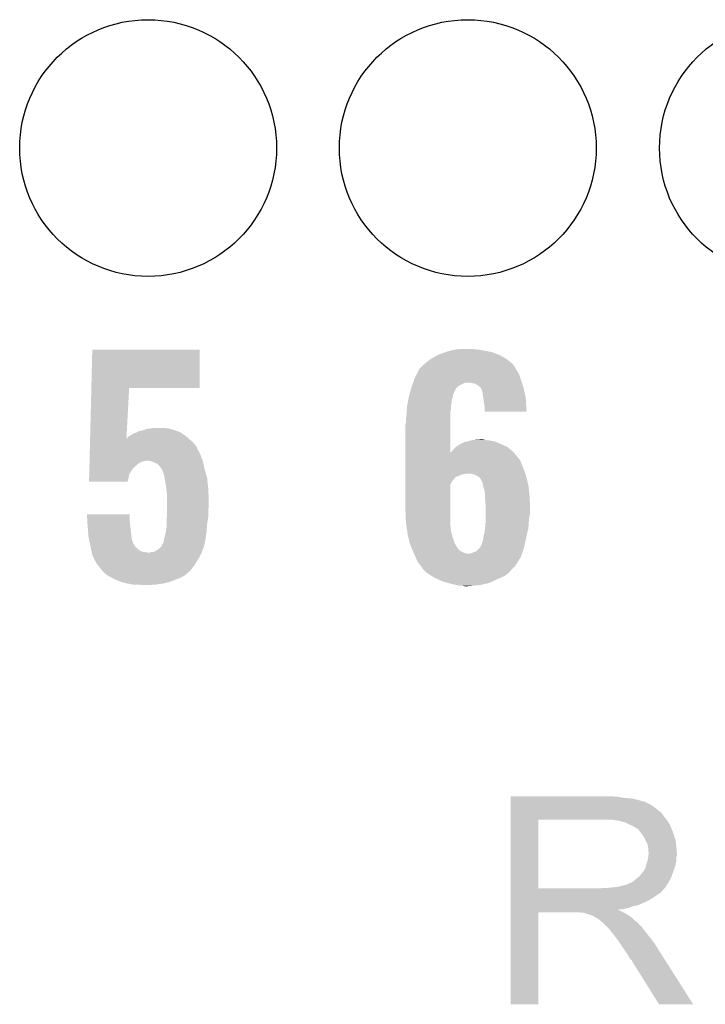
# Model space of a CAD drawing. Extents: x -1.3 to 24.2, y -3.9 to 39.2.
# Tile 31 of 37: x 11.6 to 14.8, y 19.2 to 23.8. Entities that reach past the tile are written whole.
import ezdxf

# ---------------------------------------------------------------- set-up
doc = ezdxf.new("R2010")
doc.units = 0
doc.layers.get('0').update_dxf_attribs({"linetype": 'CONTINUOUS'})
doc.layers.add('ANGLE_11_CLICK_V101_GTO', color=14, linetype='CONTINUOUS')
doc.layers.add('ANGLE_11_CLICK_V101_GTS', color=12, linetype='CONTINUOUS')

# ---------------------------------------------------------------- blocks, each defined once
blk = doc.blocks.new('ROUND_23')
blk.add_circle((0, 0), 0.602)

msp = doc.modelspace()

# ---------------------------------------------------------------- linework, layer by layer
at = {"layer": 'ANGLE_11_CLICK_V101_GTO'}
for points in [[(11.9031, 22.06752), (11.90754, 22.247838), (12.410418, 22.06752), (12.41044, 22.247838)], [(11.90754, 22.247838), (11.907542, 22.24786), (12.41044, 22.247838), (11.907542, 22.24786)], [(13.496832, 22.20468), (13.522962, 22.21992), (13.848078, 22.20468), (13.81978, 22.21992)], [(13.522962, 22.21992), (13.528888, 22.22246), (13.81978, 22.21992), (13.815062, 22.22246)], [(13.528888, 22.22246), (13.54074, 22.22754), (13.815062, 22.22246), (13.801852, 22.22754)], [(13.54074, 22.22754), (13.561052, 22.235158), (13.801852, 22.22754), (13.782042, 22.235158)], [(13.561052, 22.235158), (13.561058, 22.23516), (13.782042, 22.235158), (13.782034, 22.23516)], [(13.561058, 22.23516), (13.58646, 22.24278), (13.782034, 22.23516), (13.74648, 22.24278)], [(13.58646, 22.24278), (13.609322, 22.24786), (13.74648, 22.24278), (13.71346, 22.24786)], [(13.609322, 22.24786), (13.637258, 22.2504), (13.71346, 22.24786), (13.68806, 22.2504)], [(13.439146, 22.156426), (13.451838, 22.169118), (13.893434, 22.156426), (13.886182, 22.169118)], [(13.451838, 22.169118), (13.45184, 22.16912), (13.886182, 22.169118), (13.886182, 22.16912)], [(13.45184, 22.16912), (13.463688, 22.179278), (13.886182, 22.16912), (13.87856, 22.179278)], [(13.463688, 22.179278), (13.466656, 22.181822), (13.87856, 22.179278), (13.876018, 22.181822)], [(13.466656, 22.181822), (13.469618, 22.18436), (13.876018, 22.181822), (13.872916, 22.18436)], [(13.469618, 22.18436), (13.492482, 22.202142), (13.872916, 22.18436), (13.851182, 22.202142)], [(13.492482, 22.202142), (13.496832, 22.20468), (13.851182, 22.202142), (13.848078, 22.20468)], [(13.41882, 22.11324), (13.427708, 22.13102), (13.914968, 22.11324), (13.90904, 22.13102)], [(13.427708, 22.13102), (13.437868, 22.15134), (13.90904, 22.13102), (13.89634, 22.15134)], [(13.437868, 22.15134), (13.43914, 22.153884), (13.89634, 22.15134), (13.894888, 22.153884)], [(13.43914, 22.153884), (13.439146, 22.156426), (13.894888, 22.153884), (13.893434, 22.156426)], [(13.40358, 22.07006), (13.40806, 22.082758), (13.61694, 22.07006), (13.63472, 22.082758)], [(13.40806, 22.082758), (13.41075, 22.090378), (13.63472, 22.082758), (13.649958, 22.090378)], [(13.41075, 22.090378), (13.411648, 22.09292), (13.649958, 22.090378), (13.662658, 22.09292)], [(13.411648, 22.09292), (13.414336, 22.10054), (13.921546, 22.09292), (13.9192, 22.10054)], [(13.414336, 22.10054), (13.41882, 22.11324), (13.9192, 22.10054), (13.914968, 22.11324)], [(13.68806, 22.09038), (13.670278, 22.09292), (13.922328, 22.09038), (13.921546, 22.09292)], [(13.700758, 22.08784), (13.68806, 22.09038), (13.923108, 22.08784), (13.922328, 22.09038)], [(13.710918, 22.08276), (13.700758, 22.08784), (13.924672, 22.08276), (13.923108, 22.08784)], [(13.71854, 22.07768), (13.710918, 22.08276), (13.926234, 22.07768), (13.924672, 22.08276)], [(13.7287, 22.06752), (13.71854, 22.07768), (13.92936, 22.06752), (13.926234, 22.07768)], [(11.897222, 21.828802), (11.9031, 22.0675), (12.06758, 21.828802), (12.080238, 22.0675)], [(11.9031, 22.0675), (11.9031, 22.06752), (12.080238, 22.0675), (12.410418, 22.06752)], [(13.39088, 22.02434), (13.3937, 22.034498), (13.597126, 22.02434), (13.59916, 22.034498)], [(13.3937, 22.034498), (13.39723, 22.0472), (13.59916, 22.034498), (13.60424, 22.0472)], [(13.39723, 22.0472), (13.402872, 22.067516), (13.60424, 22.0472), (13.614398, 22.067516)], [(13.402872, 22.067516), (13.403578, 22.070058), (13.614398, 22.067516), (13.616938, 22.070058)], [(13.403578, 22.070058), (13.40358, 22.07006), (13.616938, 22.070058), (13.61694, 22.07006)], [(13.731234, 22.064986), (13.7287, 22.06752), (13.929958, 22.064986), (13.92936, 22.06752)], [(13.73124, 22.062444), (13.731234, 22.064986), (13.930556, 22.062444), (13.929958, 22.064986)], [(13.736318, 22.049742), (13.73124, 22.062444), (13.933544, 22.049742), (13.930556, 22.062444)], [(13.73886, 22.03196), (13.736318, 22.049742), (13.937728, 22.03196), (13.933544, 22.049742)], [(13.740034, 22.02434), (13.73886, 22.03196), (13.93952, 22.02434), (13.937728, 22.03196)], [(13.382624, 21.971), (13.38326, 21.981162), (13.589, 21.971), (13.589, 21.981162)], [(13.38326, 21.981162), (13.384154, 21.986238), (13.589, 21.981162), (13.589, 21.986238)], [(13.384154, 21.986238), (13.385948, 21.996398), (13.589, 21.986238), (13.59154, 21.996398)], [(13.385948, 21.996398), (13.38774, 22.006556), (13.59154, 21.996398), (13.59154, 22.006556)], [(13.38774, 22.006556), (13.39043, 22.0218), (13.59154, 22.006556), (13.596618, 22.0218)], [(13.39043, 22.0218), (13.39088, 22.02434), (13.596618, 22.0218), (13.597126, 22.02434)], [(13.74394, 21.99894), (13.740034, 22.02434), (13.940858, 21.99894), (13.93952, 22.02434)], [(13.74648, 21.98116), (13.74394, 21.99894), (13.941794, 21.98116), (13.940858, 21.99894)], [(13.74648, 21.976082), (13.74648, 21.98116), (13.94206, 21.976082), (13.941794, 21.98116)], [(13.37818, 21.92274), (13.38072, 21.94052), (13.586464, 21.92274), (13.586462, 21.94052)], [(13.38072, 21.94052), (13.381512, 21.953218), (13.586462, 21.94052), (13.58646, 21.953218)], [(13.381512, 21.953218), (13.382624, 21.971), (13.58646, 21.953218), (13.589, 21.971)], [(13.74648, 21.955782), (13.74648, 21.976082), (13.942038, 21.955782), (13.94206, 21.976082)], [(13.942038, 21.95576), (13.74648, 21.955782), (13.942038, 21.95576), (13.942038, 21.955782)], [(13.37564, 21.894802), (13.37818, 21.907502), (13.586468, 21.894802), (13.586466, 21.907502)], [(13.37564, 21.76526), (13.37564, 21.894802), (13.586482, 21.76526), (13.586468, 21.894802)], [(13.37818, 21.907502), (13.37818, 21.92274), (13.586466, 21.907502), (13.586464, 21.92274)], [(12.080244, 21.841462), (12.0904, 21.846542), (12.346938, 21.841462), (12.33968, 21.846542)], [(12.0904, 21.846542), (12.100562, 21.85416), (12.33968, 21.846542), (12.328798, 21.85416)], [(12.100562, 21.85416), (12.115794, 21.859238), (12.328798, 21.85416), (12.321542, 21.859238)], [(12.115794, 21.859238), (12.1158, 21.85924), (12.321542, 21.859238), (12.321538, 21.85924)], [(12.1158, 21.85924), (12.131044, 21.86686), (12.321538, 21.85924), (12.30059, 21.86686)], [(12.131044, 21.86686), (12.138662, 21.866862), (12.30059, 21.86686), (12.300584, 21.866862)], [(12.138662, 21.866862), (12.14628, 21.8694), (12.300584, 21.866862), (12.293606, 21.8694)], [(12.14628, 21.8694), (12.146284, 21.869402), (12.293606, 21.8694), (12.2936, 21.869402)], [(12.146284, 21.869402), (12.158982, 21.87448), (12.2936, 21.869402), (12.276672, 21.87448)], [(12.158982, 21.87448), (12.17422, 21.87702), (12.276672, 21.87448), (12.268202, 21.87702)], [(12.17422, 21.87702), (12.192002, 21.87956), (12.268202, 21.87702), (12.24788, 21.87956)], [(11.896282, 21.790654), (11.896658, 21.8059), (12.39774, 21.790654), (12.38504, 21.8059)], [(11.896658, 21.8059), (11.89697, 21.8186), (12.38504, 21.8059), (12.37234, 21.8186)], [(11.89697, 21.8186), (11.897222, 21.828802), (12.37234, 21.8186), (12.361006, 21.828802)], [(12.06758, 21.828802), (12.080238, 21.841458), (12.361006, 21.828802), (12.346942, 21.841458)], [(12.080238, 21.841458), (12.080244, 21.841462), (12.346942, 21.841458), (12.346938, 21.841462)], [(13.614402, 21.793202), (13.639804, 21.80844), (13.847564, 21.793202), (13.814042, 21.80844)], [(13.639804, 21.80844), (13.642344, 21.808442), (13.814042, 21.80844), (13.814038, 21.808442)], [(13.642344, 21.808442), (13.647422, 21.810982), (13.814038, 21.808442), (13.80845, 21.810982)], [(13.647422, 21.810982), (13.65504, 21.816058), (13.80845, 21.810982), (13.797282, 21.816058)], [(13.65504, 21.816058), (13.655044, 21.81606), (13.797282, 21.816058), (13.797272, 21.81606)], [(13.655044, 21.81606), (13.665202, 21.816062), (13.797272, 21.81606), (13.797262, 21.816062)], [(13.665202, 21.816062), (13.68044, 21.82114), (13.797262, 21.816062), (13.769338, 21.82114)], [(13.68044, 21.82114), (13.695678, 21.82368), (13.769338, 21.82114), (13.749022, 21.82368)], [(13.695678, 21.82368), (13.728698, 21.82622), (13.749022, 21.82368), (13.738862, 21.82622)], [(11.894718, 21.72716), (11.895344, 21.752558), (12.424756, 21.72716), (12.41552, 21.752558)], [(11.895344, 21.752558), (11.895844, 21.77288), (12.41552, 21.752558), (12.40536, 21.77288)], [(11.895844, 21.77288), (11.896156, 21.785576), (12.40536, 21.77288), (12.397742, 21.785576)], [(11.896156, 21.785576), (11.896282, 21.790654), (12.397742, 21.785576), (12.39774, 21.790654)], [(13.37564, 21.739862), (13.37564, 21.76526), (13.903958, 21.739862), (13.88318, 21.76526)], [(13.586482, 21.76526), (13.589006, 21.765268), (13.88318, 21.76526), (13.883172, 21.765268)], [(13.589006, 21.765268), (13.59103, 21.767798), (13.883172, 21.765268), (13.881102, 21.767798)], [(13.59103, 21.767798), (13.59916, 21.77796), (13.881102, 21.767798), (13.868682, 21.77796)], [(13.59916, 21.77796), (13.611858, 21.790658), (13.868682, 21.77796), (13.85316, 21.790658)], [(13.611858, 21.790658), (13.614402, 21.793202), (13.85316, 21.790658), (13.847564, 21.793202)], [(11.894092, 21.701762), (11.894406, 21.71446), (12.110722, 21.701762), (12.125962, 21.71446)], [(11.894406, 21.71446), (11.894592, 21.722078), (12.125962, 21.71446), (12.141198, 21.722078)], [(11.894592, 21.722078), (11.894656, 21.72462), (12.141198, 21.722078), (12.153898, 21.72462)], [(11.894656, 21.72462), (11.894718, 21.727158), (12.153898, 21.72462), (12.161518, 21.727158)], [(11.894718, 21.727158), (11.894718, 21.72716), (12.161518, 21.727158), (12.164058, 21.72716)], [(12.181836, 21.72462), (12.164058, 21.72716), (12.42568, 21.72462), (12.424756, 21.72716)], [(12.181842, 21.724618), (12.181836, 21.72462), (12.42568, 21.724618), (12.42568, 21.72462)], [(12.19962, 21.717), (12.181842, 21.724618), (12.427314, 21.717), (12.42568, 21.724618)], [(12.212316, 21.71192), (12.19962, 21.717), (12.428402, 21.71192), (12.427314, 21.717)], [(12.222478, 21.70176), (12.212316, 21.71192), (12.43058, 21.70176), (12.428402, 21.71192)], [(13.37564, 21.737318), (13.37564, 21.739862), (13.9065, 21.737318), (13.903958, 21.739862)], [(13.37564, 21.72716), (13.37564, 21.737318), (13.91412, 21.72716), (13.9065, 21.737318)], [(13.37564, 21.70684), (13.37564, 21.72716), (13.92174, 21.70684), (13.91412, 21.72716)], [(13.37564, 21.681442), (13.37564, 21.70684), (13.9319, 21.681442), (13.92174, 21.70684)], [(11.892716, 21.645878), (11.893092, 21.661118), (12.0777, 21.645878), (12.08024, 21.661118)], [(11.893092, 21.661118), (11.893718, 21.686518), (12.08024, 21.661118), (12.095478, 21.686518)], [(11.893718, 21.686518), (11.894092, 21.701762), (12.095478, 21.686518), (12.110722, 21.701762)], [(12.230098, 21.6916), (12.222478, 21.70176), (12.432756, 21.6916), (12.43058, 21.70176)], [(12.23137, 21.68906), (12.230098, 21.6916), (12.4333, 21.68906), (12.432756, 21.6916)], [(12.23264, 21.686522), (12.23137, 21.68906), (12.434048, 21.686522), (12.4333, 21.68906)], [(12.237716, 21.678906), (12.23264, 21.686522), (12.436288, 21.678906), (12.434048, 21.686522)], [(12.23772, 21.676364), (12.237716, 21.678906), (12.437034, 21.676364), (12.436288, 21.678906)], [(12.245338, 21.656044), (12.23772, 21.676364), (12.443012, 21.656044), (12.437034, 21.676364)], [(13.37564, 21.6662), (13.37564, 21.681442), (13.93698, 21.6662), (13.9319, 21.681442)], [(13.37564, 21.66366), (13.37564, 21.6662), (13.6525, 21.66366), (13.665202, 21.6662)], [(13.37564, 21.66112), (13.37564, 21.66366), (13.637262, 21.66112), (13.6525, 21.66366)], [(13.37564, 21.650962), (13.37564, 21.66112), (13.616944, 21.650962), (13.637262, 21.66112)], [(13.693142, 21.663658), (13.682978, 21.6662), (13.937828, 21.663658), (13.93698, 21.6662)], [(13.71092, 21.656038), (13.693142, 21.663658), (13.940366, 21.656038), (13.937828, 21.663658)], [(11.89228, 21.628122), (11.892716, 21.645878), (12.072608, 21.628122), (12.0777, 21.645878)], [(12.072602, 21.6281), (11.89228, 21.628122), (12.072602, 21.6281), (12.072608, 21.628122)], [(12.24647, 21.645878), (12.245338, 21.656044), (12.446, 21.645878), (12.443012, 21.656044)], [(12.24788, 21.633182), (12.24647, 21.645878), (12.44727, 21.633182), (12.446, 21.645878)], [(12.25296, 21.61032), (12.24788, 21.633182), (12.449556, 21.61032), (12.44727, 21.633182)], [(13.37564, 21.65096), (13.37564, 21.650962), (13.611868, 21.65096), (13.616944, 21.650962)], [(13.37564, 21.640802), (13.37564, 21.65096), (13.60424, 21.640802), (13.611868, 21.65096)], [(13.37564, 21.63064), (13.37564, 21.640802), (13.594082, 21.63064), (13.60424, 21.640802)], [(13.37564, 21.615404), (13.37564, 21.63064), (13.586462, 21.615404), (13.594082, 21.63064)], [(13.37564, 21.49094), (13.37564, 21.615404), (13.58646, 21.49094), (13.586462, 21.615404)], [(13.717694, 21.65096), (13.71092, 21.656038), (13.942058, 21.65096), (13.940366, 21.656038)], [(13.721082, 21.64842), (13.717694, 21.65096), (13.942694, 21.64842), (13.942058, 21.65096)], [(13.72616, 21.645866), (13.721082, 21.64842), (13.943332, 21.645866), (13.942694, 21.64842)], [(13.726162, 21.643336), (13.72616, 21.645866), (13.943966, 21.643336), (13.943332, 21.645866)], [(13.736322, 21.625556), (13.726162, 21.643336), (13.94841, 21.625556), (13.943966, 21.643336)], [(13.73971, 21.610318), (13.736322, 21.625556), (13.95222, 21.610318), (13.94841, 21.625556)], [(12.254484, 21.59508), (12.25296, 21.61032), (12.45108, 21.59508), (12.449556, 21.61032)], [(12.2555, 21.58492), (12.254484, 21.59508), (12.451522, 21.58492), (12.45108, 21.59508)], [(12.25804, 21.56206), (12.2555, 21.58492), (12.452516, 21.56206), (12.451522, 21.58492)], [(13.741402, 21.6027), (13.73971, 21.610318), (13.953022, 21.6027), (13.95222, 21.610318)], [(13.74648, 21.587456), (13.741402, 21.6027), (13.954628, 21.587456), (13.953022, 21.6027)], [(13.74648, 21.582378), (13.74648, 21.587456), (13.955162, 21.582378), (13.954628, 21.587456)], [(13.74902, 21.567138), (13.74648, 21.582378), (13.956766, 21.567138), (13.955162, 21.582378)], [(13.74902, 21.56206), (13.74902, 21.567138), (13.9573, 21.56206), (13.956766, 21.567138)], [(12.25804, 21.53666), (12.25804, 21.56206), (12.45362, 21.53666), (12.452516, 21.56206)], [(12.25804, 21.51634), (12.25804, 21.53666), (12.45362, 21.51634), (12.45362, 21.53666)], [(13.74902, 21.54936), (13.74902, 21.56206), (13.957936, 21.54936), (13.9573, 21.56206)], [(13.75156, 21.516342), (13.74902, 21.54936), (13.959586, 21.516342), (13.957936, 21.54936)], [(11.882144, 21.475678), (11.882142, 21.475698), (12.08278, 21.475678), (11.882142, 21.475698)], [(11.884188, 21.44268), (11.882144, 21.475678), (12.08278, 21.44268), (12.08278, 21.475678)], [(12.25804, 21.493478), (12.25804, 21.51634), (12.45108, 21.493478), (12.45362, 21.51634)], [(12.25804, 21.470622), (12.25804, 21.493478), (12.45108, 21.470622), (12.45108, 21.493478)], [(13.37818, 21.43506), (13.37564, 21.49094), (13.58646, 21.43506), (13.58646, 21.49094)], [(13.75156, 21.51126), (13.75156, 21.516342), (13.95984, 21.51126), (13.959586, 21.516342)], [(13.75156, 21.483318), (13.75156, 21.51126), (13.95984, 21.483318), (13.95984, 21.51126)], [(13.75156, 21.46808), (13.75156, 21.483318), (13.9573, 21.46808), (13.95984, 21.483318)], [(11.88466, 21.43506), (11.884188, 21.44268), (12.083734, 21.43506), (12.08278, 21.44268)], [(11.885568, 21.42236), (11.88466, 21.43506), (12.08532, 21.42236), (12.083734, 21.43506)], [(12.2555, 21.44776), (12.257192, 21.462998), (12.448734, 21.44776), (12.45108, 21.462998)], [(12.2555, 21.429982), (12.2555, 21.44776), (12.446, 21.429982), (12.448734, 21.44776)], [(12.2555, 21.412202), (12.2555, 21.429982), (12.44473, 21.412202), (12.446, 21.429982)], [(12.257192, 21.462998), (12.25804, 21.470622), (12.45108, 21.462998), (12.45108, 21.470622)], [(13.379996, 21.422358), (13.37818, 21.43506), (13.58646, 21.422358), (13.58646, 21.43506)], [(13.74902, 21.4122), (13.75156, 21.44268), (13.95222, 21.4122), (13.954252, 21.44268)], [(13.75156, 21.4503), (13.75156, 21.46808), (13.95476, 21.4503), (13.9573, 21.46808)], [(13.75156, 21.44268), (13.75156, 21.4503), (13.954252, 21.44268), (13.95476, 21.4503)], [(11.8872, 21.3995), (11.885568, 21.42236), (12.08786, 21.3995), (12.08532, 21.42236)], [(11.889106, 21.37664), (11.8872, 21.3995), (12.0904, 21.37664), (12.08786, 21.3995)], [(12.24534, 21.36394), (12.252958, 21.39442), (12.439104, 21.36394), (12.44346, 21.39442)], [(12.252958, 21.39442), (12.25296, 21.394422), (12.44346, 21.39442), (12.44346, 21.394422)], [(12.25296, 21.402042), (12.2555, 21.412202), (12.444004, 21.402042), (12.44473, 21.412202)], [(12.25296, 21.394422), (12.25296, 21.402042), (12.44346, 21.394422), (12.444004, 21.402042)], [(13.383624, 21.396962), (13.379996, 21.422358), (13.589, 21.396962), (13.58646, 21.422358)], [(13.3858, 21.38172), (13.383624, 21.396962), (13.593158, 21.38172), (13.589, 21.396962)], [(13.38879, 21.36902), (13.3858, 21.38172), (13.596622, 21.36902), (13.593158, 21.38172)], [(13.7414, 21.36902), (13.74648, 21.38934), (13.942622, 21.36902), (13.947138, 21.38934)], [(13.74648, 21.38934), (13.749018, 21.412198), (13.947138, 21.38934), (13.95222, 21.412198)], [(13.749018, 21.412198), (13.74902, 21.4122), (13.95222, 21.412198), (13.95222, 21.4122)], [(11.88974, 21.36902), (11.889106, 21.37664), (12.091354, 21.36902), (12.0904, 21.37664)], [(11.892282, 21.356316), (11.88974, 21.36902), (12.092942, 21.356316), (12.091354, 21.36902)], [(11.89482, 21.34362), (11.892282, 21.356316), (12.097706, 21.34362), (12.092942, 21.356316)], [(11.896726, 21.336), (11.89482, 21.34362), (12.100564, 21.336), (12.097706, 21.34362)], [(11.897996, 21.330916), (11.896726, 21.336), (12.10564, 21.330916), (12.100564, 21.336)], [(12.235182, 21.333464), (12.240262, 21.341082), (12.432938, 21.333464), (12.43457, 21.341082)], [(12.240262, 21.341082), (12.24421, 21.358862), (12.43457, 21.341082), (12.43838, 21.358862)], [(12.24421, 21.358862), (12.24534, 21.36394), (12.43838, 21.358862), (12.439104, 21.36394)], [(13.39596, 21.338542), (13.38879, 21.36902), (13.60678, 21.338542), (13.596622, 21.36902)], [(13.395962, 21.33854), (13.39596, 21.338542), (13.60678, 21.33854), (13.60678, 21.338542)], [(13.40612, 21.313142), (13.395962, 21.33854), (13.622018, 21.313142), (13.60678, 21.33854)], [(13.726158, 21.32076), (13.73378, 21.336), (13.931898, 21.32076), (13.935284, 21.336)], [(13.73378, 21.336), (13.73632, 21.343622), (13.935284, 21.336), (13.936978, 21.343622)], [(13.73632, 21.343622), (13.73886, 21.35378), (13.936978, 21.343622), (13.939236, 21.35378)], [(13.73886, 21.35378), (13.7414, 21.36902), (13.939236, 21.35378), (13.942622, 21.36902)], [(11.8999, 21.3233), (11.897996, 21.330916), (12.108184, 21.3233), (12.10564, 21.330916)], [(11.899902, 21.323298), (11.8999, 21.3233), (12.108184, 21.323298), (12.108184, 21.3233)], [(11.90099, 21.315678), (11.899902, 21.323298), (12.11834, 21.315678), (12.108184, 21.323298)], [(11.902078, 21.308058), (11.90099, 21.315678), (12.125962, 21.308058), (12.11834, 21.315678)], [(11.90244, 21.305522), (11.902078, 21.308058), (12.13019, 21.305522), (12.125962, 21.308058)], [(11.904134, 21.30044), (11.90244, 21.305522), (12.138662, 21.30044), (12.13019, 21.305522)], [(11.904978, 21.297902), (11.904134, 21.30044), (12.15389, 21.297902), (12.138662, 21.30044)], [(11.90498, 21.29536), (11.904978, 21.297902), (12.169142, 21.29536), (12.15389, 21.297902)], [(11.90498, 21.292824), (11.90498, 21.29536), (12.41933, 21.292824), (12.4206, 21.29536)], [(11.912092, 21.275042), (11.90498, 21.292824), (12.41044, 21.275042), (12.41933, 21.292824)], [(12.169142, 21.29536), (12.176762, 21.295362), (12.4206, 21.29536), (12.4206, 21.295362)], [(12.176762, 21.295362), (12.184384, 21.2979), (12.4206, 21.295362), (12.421446, 21.2979)], [(12.184384, 21.2979), (12.194544, 21.297902), (12.421446, 21.2979), (12.421446, 21.297902)], [(12.194544, 21.297902), (12.21232, 21.30806), (12.421446, 21.297902), (12.424832, 21.30806)], [(12.21232, 21.30806), (12.216126, 21.310598), (12.424832, 21.30806), (12.42568, 21.310598)], [(12.216126, 21.310598), (12.219942, 21.313142), (12.42568, 21.310598), (12.42695, 21.313142)], [(12.219942, 21.313142), (12.227552, 21.320756), (12.42695, 21.313142), (12.430758, 21.320756)], [(12.227552, 21.320756), (12.230094, 21.323298), (12.430758, 21.320756), (12.43076, 21.323298)], [(12.230094, 21.323298), (12.23264, 21.325844), (12.43076, 21.323298), (12.431304, 21.325844)], [(12.23264, 21.325844), (12.235182, 21.333464), (12.431304, 21.325844), (12.432938, 21.333464)], [(13.409168, 21.305522), (13.40612, 21.313142), (13.629638, 21.305522), (13.622018, 21.313142)], [(13.4112, 21.30044), (13.409168, 21.305522), (13.638106, 21.30044), (13.629638, 21.305522)], [(13.412356, 21.2979), (13.4112, 21.30044), (13.642338, 21.2979), (13.638106, 21.30044)], [(13.414664, 21.292822), (13.412356, 21.2979), (13.655038, 21.292822), (13.642338, 21.2979)], [(13.41582, 21.29028), (13.414664, 21.292822), (13.670278, 21.29028), (13.655038, 21.292822)], [(13.422748, 21.275038), (13.41582, 21.29028), (13.916658, 21.275038), (13.921738, 21.29028)], [(13.677896, 21.29028), (13.685518, 21.29282), (13.921738, 21.29028), (13.922584, 21.29282)], [(13.685518, 21.29282), (13.695678, 21.2979), (13.922584, 21.29282), (13.924278, 21.2979)], [(13.695678, 21.2979), (13.705834, 21.300438), (13.924278, 21.2979), (13.925124, 21.300438)], [(13.705834, 21.300438), (13.726158, 21.32076), (13.925124, 21.300438), (13.931898, 21.32076)], [(11.91514, 21.26742), (11.912092, 21.275042), (12.405676, 21.26742), (12.41044, 21.275042)], [(11.927838, 21.24456), (11.91514, 21.26742), (12.391388, 21.24456), (12.405676, 21.26742)], [(11.93546, 21.2344), (11.927838, 21.24456), (12.38504, 21.2344), (12.391388, 21.24456)], [(13.4239, 21.2725), (13.422748, 21.275038), (13.91507, 21.2725), (13.916658, 21.275038)], [(13.434058, 21.249644), (13.4239, 21.2725), (13.900788, 21.249644), (13.91507, 21.2725)], [(13.439138, 21.244562), (13.434058, 21.249644), (13.897612, 21.244562), (13.900788, 21.249644)], [(13.44422, 21.23694), (13.439138, 21.244562), (13.892848, 21.23694), (13.897612, 21.244562)], [(11.94308, 21.22424), (11.93546, 21.2344), (12.376912, 21.22424), (12.38504, 21.2344)], [(11.95578, 21.209), (11.94308, 21.22424), (12.36472, 21.209), (12.376912, 21.22424)], [(11.955784, 21.208998), (11.95578, 21.209), (12.36472, 21.208998), (12.36472, 21.209)], [(11.96848, 21.196302), (11.955784, 21.208998), (12.350206, 21.196302), (12.36472, 21.208998)], [(11.975254, 21.191222), (11.96848, 21.196302), (12.3444, 21.191222), (12.350206, 21.196302)], [(13.446758, 21.234402), (13.44422, 21.23694), (13.891262, 21.234402), (13.892848, 21.23694)], [(13.446764, 21.234396), (13.446758, 21.234402), (13.89126, 21.234396), (13.891262, 21.234402)], [(13.44858, 21.231854), (13.446764, 21.234396), (13.891252, 21.231854), (13.89126, 21.234396)], [(13.455832, 21.2217), (13.44858, 21.231854), (13.878558, 21.2217), (13.891252, 21.231854)], [(13.45946, 21.21662), (13.455832, 21.2217), (13.874204, 21.21662), (13.878558, 21.2217)], [(13.472162, 21.203918), (13.45946, 21.21662), (13.863318, 21.203918), (13.874204, 21.21662)], [(13.474698, 21.201382), (13.472162, 21.203918), (13.860056, 21.201382), (13.863318, 21.203918)], [(13.49841, 21.18614), (13.474698, 21.201382), (13.840458, 21.18614), (13.860056, 21.201382)], [(11.97864, 21.188682), (11.975254, 21.191222), (12.34186, 21.188682), (12.3444, 21.191222)], [(11.978648, 21.188678), (11.97864, 21.188682), (12.341856, 21.188678), (12.34186, 21.188682)], [(11.988796, 21.183602), (11.978648, 21.188678), (12.331704, 21.183602), (12.341856, 21.188678)], [(11.9888, 21.1836), (11.988796, 21.183602), (12.331702, 21.1836), (12.331704, 21.183602)], [(11.99134, 21.181062), (11.9888, 21.1836), (12.32747, 21.181062), (12.331702, 21.1836)], [(12.001504, 21.17598), (11.99134, 21.181062), (12.319, 21.17598), (12.32747, 21.181062)], [(12.01674, 21.16836), (12.001504, 21.17598), (12.29614, 21.16836), (12.319, 21.17598)], [(12.042138, 21.1582), (12.01674, 21.16836), (12.270738, 21.1582), (12.29614, 21.16836)], [(12.07008, 21.15058), (12.042138, 21.1582), (12.240258, 21.15058), (12.270738, 21.1582)], [(12.098018, 21.1455), (12.07008, 21.15058), (12.2047, 21.1455), (12.240258, 21.15058)], [(13.51026, 21.178522), (13.49841, 21.18614), (13.823952, 21.178522), (13.840458, 21.18614)], [(13.526592, 21.1709), (13.51026, 21.178522), (13.80744, 21.1709), (13.823952, 21.178522)], [(13.54836, 21.16074), (13.526592, 21.1709), (13.785666, 21.16074), (13.80744, 21.1709)], [(13.57503, 21.15312), (13.54836, 21.16074), (13.769338, 21.15312), (13.785666, 21.16074)], [(13.58392, 21.15058), (13.57503, 21.15312), (13.757908, 21.15058), (13.769338, 21.15312)], [(13.61694, 21.14296), (13.58392, 21.15058), (13.723618, 21.14296), (13.757908, 21.15058)], [(12.14374, 21.14296), (12.123418, 21.1455), (12.161522, 21.14296), (12.2047, 21.1455)], [(13.632178, 21.14042), (13.61694, 21.14296), (13.69568, 21.14042), (13.723618, 21.14296)], [(13.652498, 21.13788), (13.642338, 21.14042), (13.667742, 21.13788), (13.69568, 21.14042)], [(13.86842, 20.14982), (13.868422, 20.15236), (14.37386, 20.14982), (14.34592, 20.15236)], [(13.86842, 20.14474), (13.86842, 20.14982), (14.404338, 20.14474), (14.37386, 20.14982)], [(13.86842, 20.1422), (13.86842, 20.14474), (14.4399, 20.1422), (14.404338, 20.14474)], [(13.86842, 20.13458), (13.86842, 20.1422), (14.470378, 20.13458), (14.4399, 20.1422)], [(13.86842, 20.1295), (13.86842, 20.13458), (14.485622, 20.1295), (14.470378, 20.13458)], [(13.86842, 20.12696), (13.86842, 20.1295), (14.498322, 20.12696), (14.485622, 20.1295)], [(13.86842, 20.126938), (13.86842, 20.12696), (14.50086, 20.126938), (14.498322, 20.12696)], [(13.86842, 20.124414), (13.86842, 20.126938), (14.500874, 20.124414), (14.50086, 20.126938)], [(13.86842, 20.11934), (13.86842, 20.124414), (14.51102, 20.11934), (14.500874, 20.124414)], [(13.86842, 20.114258), (13.86842, 20.11934), (14.523722, 20.114258), (14.51102, 20.11934)], [(13.86842, 20.1041), (13.86842, 20.114258), (14.53896, 20.1041), (14.523722, 20.114258)], [(13.86842, 20.0914), (13.86842, 20.1041), (14.5542, 20.0914), (14.53896, 20.1041)], [(13.86842, 20.076158), (13.86842, 20.0914), (14.574522, 20.076158), (14.5542, 20.0914)], [(13.868412, 19.720582), (13.868418, 20.04312), (13.99794, 19.720582), (13.997942, 20.04312)], [(13.868418, 20.05584), (13.86842, 20.076158), (14.58976, 20.05584), (14.574522, 20.076158)], [(13.868418, 20.04314), (13.868418, 20.05584), (14.599638, 20.04314), (14.58976, 20.05584)], [(13.868418, 20.04312), (13.868418, 20.04314), (13.997942, 20.04312), (14.30528, 20.04314)], [(14.376402, 20.03806), (14.343382, 20.04314), (14.603588, 20.03806), (14.599638, 20.04314)], [(14.395042, 20.032976), (14.376402, 20.03806), (14.60754, 20.032976), (14.603588, 20.03806)], [(14.40434, 20.03044), (14.395042, 20.032976), (14.607544, 20.03044), (14.60754, 20.032976)], [(14.404352, 20.030434), (14.40434, 20.03044), (14.607544, 20.030434), (14.607544, 20.03044)], [(14.42466, 20.02028), (14.404352, 20.030434), (14.61516, 20.02028), (14.607544, 20.030434)], [(14.44244, 20.01266), (14.42466, 20.02028), (14.618208, 20.01266), (14.61516, 20.02028)], [(14.45091, 20.00758), (14.44244, 20.01266), (14.62024, 20.00758), (14.618208, 20.01266)], [(14.45514, 20.005042), (14.45091, 20.00758), (14.621328, 20.005042), (14.62024, 20.00758)], [(14.462764, 19.99996), (14.45514, 20.005042), (14.623506, 19.99996), (14.621328, 20.005042)], [(14.465304, 19.999952), (14.462764, 19.99996), (14.62351, 19.999952), (14.623506, 19.99996)], [(14.47292, 19.9898), (14.465304, 19.999952), (14.62786, 19.9898), (14.62351, 19.999952)], [(14.48054, 19.97964), (14.47292, 19.9898), (14.631248, 19.97964), (14.62786, 19.9898)], [(14.489612, 19.96694), (14.48054, 19.97964), (14.63548, 19.96694), (14.631248, 19.97964)], [(14.49324, 19.961858), (14.489612, 19.96694), (14.637006, 19.961858), (14.63548, 19.96694)], [(14.5034, 19.941538), (14.49324, 19.961858), (14.6431, 19.941538), (14.637006, 19.961858)], [(14.51102, 19.926296), (14.5034, 19.941538), (14.644626, 19.926296), (14.6431, 19.941538)], [(14.512472, 19.91614), (14.51102, 19.926296), (14.64564, 19.91614), (14.644626, 19.926296)], [(14.51356, 19.908518), (14.512472, 19.91614), (14.646276, 19.908518), (14.64564, 19.91614)], [(14.513562, 19.895818), (14.51356, 19.908518), (14.647334, 19.895818), (14.646276, 19.908518)], [(14.511018, 19.850098), (14.513558, 19.867876), (14.64564, 19.850098), (14.64564, 19.867876)], [(14.513558, 19.867876), (14.514646, 19.875498), (14.64564, 19.867876), (14.648178, 19.875498)], [(14.5161, 19.888196), (14.513562, 19.895818), (14.64797, 19.888196), (14.647334, 19.895818)], [(14.514646, 19.875498), (14.5161, 19.88566), (14.648178, 19.875498), (14.648178, 19.88566)], [(14.5161, 19.885662), (14.5161, 19.888196), (14.64818, 19.885662), (14.64797, 19.888196)], [(14.5161, 19.88566), (14.5161, 19.885662), (14.648178, 19.88566), (14.64818, 19.885662)], [(14.49324, 19.804378), (14.498318, 19.811998), (14.633168, 19.804378), (14.635938, 19.811998)], [(14.498318, 19.811998), (14.503398, 19.824698), (14.635938, 19.811998), (14.640556, 19.824698)], [(14.503398, 19.8247), (14.50594, 19.837398), (14.640558, 19.8247), (14.643098, 19.837398)], [(14.503398, 19.824698), (14.503398, 19.8247), (14.640556, 19.824698), (14.640558, 19.8247)], [(14.50594, 19.837398), (14.511018, 19.850098), (14.643098, 19.837398), (14.64564, 19.850098)], [(14.439898, 19.751038), (14.462122, 19.768818), (14.609868, 19.751038), (14.62024, 19.768818)], [(14.462122, 19.768818), (14.465298, 19.771358), (14.62024, 19.768818), (14.621162, 19.771358)], [(14.465298, 19.771358), (14.478, 19.78406), (14.621162, 19.771358), (14.62578, 19.78406)], [(14.478, 19.78406), (14.488158, 19.796758), (14.62578, 19.78406), (14.630398, 19.796758)], [(14.488158, 19.796758), (14.490698, 19.7993), (14.630398, 19.796758), (14.631322, 19.7993)], [(14.490698, 19.7993), (14.49324, 19.804378), (14.631322, 19.7993), (14.633168, 19.804378)], [(13.868412, 19.72056), (13.868412, 19.720582), (14.287498, 19.72056), (13.99794, 19.720582)], [(13.868412, 19.710394), (13.868412, 19.72056), (14.5796, 19.710394), (14.58976, 19.72056)], [(14.287498, 19.72056), (14.305264, 19.723098), (14.58976, 19.72056), (14.592298, 19.723098)], [(14.305264, 19.723098), (14.30528, 19.7231), (14.592298, 19.723098), (14.592298, 19.7231)], [(14.325598, 19.7231), (14.371318, 19.72818), (14.592298, 19.7231), (14.595686, 19.72818)], [(14.371318, 19.72818), (14.411958, 19.73834), (14.595686, 19.72818), (14.602462, 19.73834)], [(14.414496, 19.73834), (14.422116, 19.743418), (14.602462, 19.73834), (14.605424, 19.743418)], [(14.422116, 19.743418), (14.429738, 19.74596), (14.605424, 19.743418), (14.606906, 19.74596)], [(14.429738, 19.74596), (14.439898, 19.751038), (14.606906, 19.74596), (14.609868, 19.751038)], [(13.86841, 19.70786), (13.868412, 19.710394), (14.579578, 19.70786), (14.5796, 19.710394)], [(13.86841, 19.707846), (13.86841, 19.70786), (14.577054, 19.707846), (14.579578, 19.70786)], [(13.86841, 19.70278), (13.86841, 19.707846), (14.574516, 19.70278), (14.577054, 19.707846)], [(13.86841, 19.68754), (13.86841, 19.70278), (14.55166, 19.68754), (14.574516, 19.70278)], [(13.86841, 19.679918), (13.86841, 19.68754), (14.541498, 19.679918), (14.55166, 19.68754)], [(13.86841, 19.66468), (13.86841, 19.679918), (14.5161, 19.66468), (14.541498, 19.679918)], [(13.86841, 19.65706), (13.86841, 19.66468), (14.50086, 19.65706), (14.5161, 19.66468)], [(13.86841, 19.64182), (13.86841, 19.65706), (14.465298, 19.64182), (14.50086, 19.65706)], [(13.86841, 19.636738), (13.86841, 19.64182), (14.442438, 19.636738), (14.465298, 19.64182)], [(13.86841, 19.62912), (13.86841, 19.636738), (14.422118, 19.62912), (14.442438, 19.636738)], [(13.86841, 19.62404), (13.86841, 19.62912), (14.399258, 19.62404), (14.422118, 19.62912)], [(13.8684, 19.177022), (13.868408, 19.608778), (13.997918, 19.177022), (13.99794, 19.608778)], [(13.868408, 19.618958), (13.86841, 19.621466), (14.376404, 19.618958), (14.373892, 19.621466)], [(13.868408, 19.616418), (13.868408, 19.618958), (14.381482, 19.616418), (14.376404, 19.618958)], [(13.868408, 19.61134), (13.868408, 19.616418), (14.3891, 19.61134), (14.381482, 19.616418)], [(13.868408, 19.6088), (13.868408, 19.61134), (14.395452, 19.6088), (14.3891, 19.61134)], [(13.868408, 19.608778), (13.868408, 19.6088), (13.99794, 19.608778), (14.190978, 19.6088)], [(13.86841, 19.621466), (13.86841, 19.62404), (14.373892, 19.621466), (14.399258, 19.62404)], [(14.201138, 19.60626), (14.190978, 19.6088), (14.401802, 19.60626), (14.395452, 19.6088)], [(14.216374, 19.603726), (14.213834, 19.60626), (14.406026, 19.603726), (14.401802, 19.60626)], [(14.218916, 19.60372), (14.216374, 19.603726), (14.406036, 19.60372), (14.406026, 19.603726)], [(14.249398, 19.59356), (14.218916, 19.60372), (14.422968, 19.59356), (14.406036, 19.60372)], [(14.254478, 19.59102), (14.249398, 19.59356), (14.4272, 19.59102), (14.422968, 19.59356)], [(14.259558, 19.58848), (14.254478, 19.59102), (14.430376, 19.58848), (14.4272, 19.59102)], [(14.267178, 19.583402), (14.259558, 19.58848), (14.436724, 19.583402), (14.430376, 19.58848)], [(14.272256, 19.580862), (14.267178, 19.583402), (14.439898, 19.580862), (14.436724, 19.583402)], [(14.274794, 19.58086), (14.272256, 19.580862), (14.4399, 19.58086), (14.439898, 19.580862)], [(14.27734, 19.578322), (14.274794, 19.58086), (14.442438, 19.578322), (14.4399, 19.58086)], [(14.2875, 19.5707), (14.27734, 19.578322), (14.45006, 19.5707), (14.442438, 19.578322)], [(14.290676, 19.56816), (14.2875, 19.5707), (14.4526, 19.56816), (14.45006, 19.5707)], [(14.297028, 19.563078), (14.290676, 19.56816), (14.460222, 19.563078), (14.4526, 19.56816)], [(14.300198, 19.560542), (14.297028, 19.563078), (14.462758, 19.560542), (14.460222, 19.563078)], [(14.323062, 19.537678), (14.300198, 19.560542), (14.48562, 19.537678), (14.462758, 19.560542)], [(14.330678, 19.53006), (14.323062, 19.537678), (14.491336, 19.53006), (14.48562, 19.537678)], [(14.338298, 19.5199), (14.330678, 19.53006), (14.498956, 19.5199), (14.491336, 19.53006)], [(14.33957, 19.51736), (14.338298, 19.5199), (14.50086, 19.51736), (14.498956, 19.5199)], [(14.340834, 19.514834), (14.33957, 19.51736), (14.502826, 19.514834), (14.50086, 19.51736)], [(14.34337, 19.51482), (14.340834, 19.514834), (14.502836, 19.51482), (14.502826, 19.514834)], [(14.358616, 19.4945), (14.34337, 19.51482), (14.51864, 19.4945), (14.502836, 19.51482)], [(14.37386, 19.47418), (14.358616, 19.4945), (14.534896, 19.47418), (14.51864, 19.4945)], [(14.377248, 19.469098), (14.37386, 19.47418), (14.53896, 19.469098), (14.534896, 19.47418)], [(14.395874, 19.44116), (14.377248, 19.469098), (14.55674, 19.44116), (14.53896, 19.469098)], [(14.40434, 19.42846), (14.395874, 19.44116), (14.564798, 19.42846), (14.55674, 19.44116)], [(14.41704, 19.410682), (14.40434, 19.42846), (14.576078, 19.410682), (14.564798, 19.42846)], [(14.4272, 19.392898), (14.41704, 19.410682), (14.587362, 19.392898), (14.576078, 19.410682)], [(14.429738, 19.387826), (14.4272, 19.392898), (14.59058, 19.387826), (14.587362, 19.392898)], [(14.434814, 19.385282), (14.429738, 19.387826), (14.592194, 19.385282), (14.59058, 19.387826)], [(14.437362, 19.3802), (14.434814, 19.385282), (14.595418, 19.3802), (14.592194, 19.385282)], [(14.564358, 19.17701), (14.437362, 19.3802), (14.724334, 19.17701), (14.595418, 19.3802)], [(13.997918, 19.177), (13.8684, 19.177022), (13.997918, 19.177), (13.997918, 19.177022)], [(14.72434, 19.177), (14.724334, 19.17701), (14.72434, 19.177), (14.564358, 19.17701)]]:
    msp.add_solid(points, dxfattribs=at)

# ---------------------------------------------------------------- block references
at = {"layer": 'ANGLE_11_CLICK_V101_GTS'}
for p in [(12.16914, 23.19274), (13.66774, 23.19274), (15.16888, 23.19274)]:
    msp.add_blockref('ROUND_23', p, dxfattribs=at)

doc.saveas('drawing.dxf')
